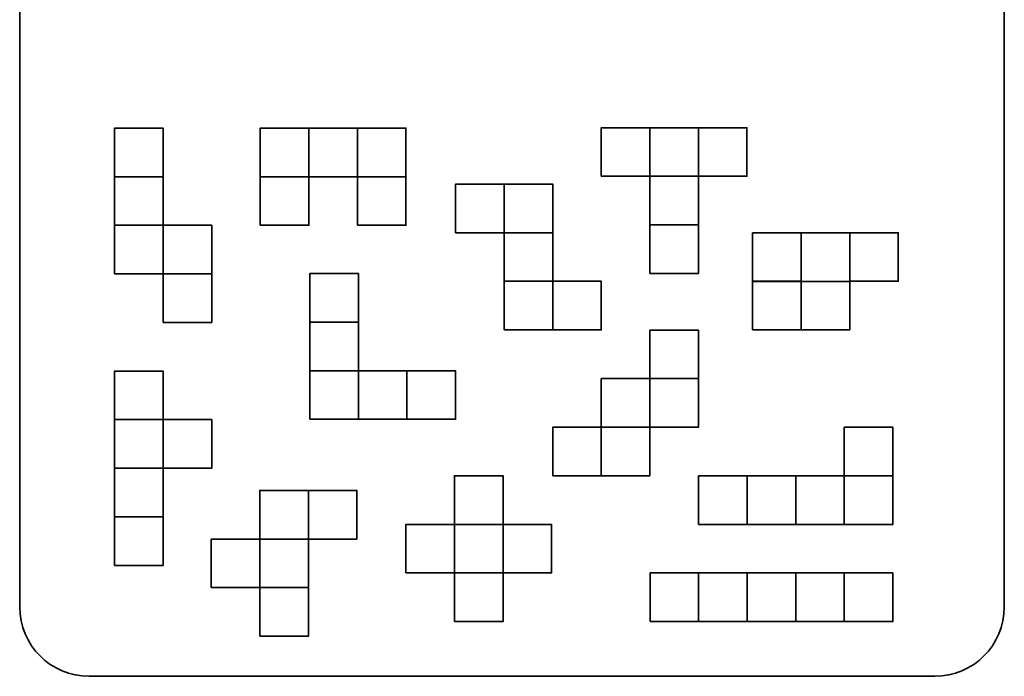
# Model space of a CAD drawing. Header units: centimetres. Extents: x -22.6 to 18, y -21.5 to 17.2.
# Tile 4 of 66: x -22.6 to -3.6, y -8.2 to 4.5. Entities that reach past the tile are written whole.
import ezdxf

# ---------------------------------------------------------------- set-up
doc = ezdxf.new("R2010")
doc.units = ezdxf.units.CM
doc.header["$MEASUREMENT"] = 0
doc.layers.add('Layer 1', color=7, linetype='Continuous')

msp = doc.modelspace()

# ---------------------------------------------------------------- linework, layer by layer
at = {"layer": 'Layer 1', "color": 242, "lineweight": 35}
msp.add_open_spline([(-4.91577, 17.21173), (-4.17384, 17.21173), (-3.57232, 16.61021), (-3.57232, 15.86828), (-3.57232, 15.86828), (-3.57232, 15.86828), (-3.57232, -6.84482), (-3.57232, -6.84482), (-3.57232, -6.84482), (-3.57232, -7.58674), (-4.17384, -8.18827), (-4.91577, -8.18827), (-4.91577, -8.18827), (-4.91577, -8.18827), (-21.27887, -8.18827), (-21.27887, -8.18827), (-21.27887, -8.18827), (-22.02079, -8.18827), (-22.62232, -7.58674), (-22.62232, -6.84482), (-22.62232, -6.84482), (-22.62232, -6.84482), (-22.62232, 15.86828), (-22.62232, 15.86828), (-22.62232, 15.86828), (-22.62232, 16.61021), (-22.02079, 17.21173), (-21.27887, 17.21173), (-21.27887, 17.21173), (-21.27887, 17.21173), (-4.91577, 17.21173), (-4.91577, 17.21173)], degree=3, knots=[0, 0, 0, 0, 0.11111111, 0.11111111, 0.11111111, 0.11111111, 0.22222222, 0.22222222, 0.22222222, 0.22222222, 0.33333333, 0.33333333, 0.33333333, 0.33333333, 0.44444444, 0.44444444, 0.44444444, 0.44444444, 0.55555556, 0.55555556, 0.55555556, 0.55555556, 0.66666667, 0.66666667, 0.66666667, 0.66666667, 0.77777778, 0.77777778, 0.77777778, 0.77777778, 1, 1, 1, 1], dxfattribs=at)
at = {"layer": 'Layer 1', "color": 30, "lineweight": 35}
for points in [[(-20.78706, 1.47551), (-20.78706, 1.47551), (-19.84723, 1.47551), (-19.84723, 1.47551), (-19.84723, 1.47551), (-19.84723, 1.47551), (-19.84723, 2.41531), (-19.84723, 2.41531), (-19.84723, 2.41531), (-19.84723, 2.41531), (-20.78706, 2.41531), (-20.78706, 2.41531), (-20.78706, 2.41531), (-20.78706, 2.41531), (-20.78706, 1.47551), (-20.78706, 1.47551)], [(-17.96759, 1.47551), (-17.96759, 1.47551), (-17.02776, 1.47551), (-17.02776, 1.47551), (-17.02776, 1.47551), (-17.02776, 1.47551), (-17.02776, 2.41531), (-17.02776, 2.41531), (-17.02776, 2.41531), (-17.02776, 2.41531), (-17.96759, 2.41531), (-17.96759, 2.41531), (-17.96759, 2.41531), (-17.96759, 2.41531), (-17.96759, 1.47551), (-17.96759, 1.47551)], [(-17.02776, 1.47551), (-17.02776, 1.47551), (-16.08792, 1.47551), (-16.08792, 1.47551), (-16.08792, 1.47551), (-16.08792, 1.47551), (-16.08792, 2.41531), (-16.08792, 2.41531), (-16.08792, 2.41531), (-16.08792, 2.41531), (-17.02776, 2.41531), (-17.02776, 2.41531), (-17.02776, 2.41531), (-17.02776, 2.41531), (-17.02776, 1.47551), (-17.02776, 1.47551)], [(-16.08792, 1.47551), (-16.08792, 1.47551), (-15.14826, 1.47551), (-15.14826, 1.47551), (-15.14826, 1.47551), (-15.14826, 1.47551), (-15.14826, 2.41531), (-15.14826, 2.41531), (-15.14826, 2.41531), (-15.14826, 2.41531), (-16.08792, 2.41531), (-16.08792, 2.41531), (-16.08792, 2.41531), (-16.08792, 2.41531), (-16.08792, 1.47551), (-16.08792, 1.47551)], [(-11.37079, 1.48211), (-11.37079, 1.48211), (-10.43095, 1.48211), (-10.43095, 1.48211), (-10.43095, 1.48211), (-10.43095, 1.48211), (-10.43095, 2.42194), (-10.43095, 2.42194), (-10.43095, 2.42194), (-10.43095, 2.42194), (-11.37079, 2.42194), (-11.37079, 2.42194), (-11.37079, 2.42194), (-11.37079, 2.42194), (-11.37079, 1.48211), (-11.37079, 1.48211)], [(-10.43095, 1.48211), (-10.43095, 1.48211), (-9.49112, 1.48211), (-9.49112, 1.48211), (-9.49112, 1.48211), (-9.49112, 1.48211), (-9.49112, 2.42194), (-9.49112, 2.42194), (-9.49112, 2.42194), (-9.49112, 2.42194), (-10.43095, 2.42194), (-10.43095, 2.42194), (-10.43095, 2.42194), (-10.43095, 2.42194), (-10.43095, 1.48211), (-10.43095, 1.48211)], [(-9.49112, 1.48211), (-9.49112, 1.48211), (-8.55132, 1.48211), (-8.55132, 1.48211), (-8.55132, 1.48211), (-8.55132, 1.48211), (-8.55132, 2.42194), (-8.55132, 2.42194), (-8.55132, 2.42194), (-8.55132, 2.42194), (-9.49112, 2.42194), (-9.49112, 2.42194), (-9.49112, 2.42194), (-9.49112, 2.42194), (-9.49112, 1.48211), (-9.49112, 1.48211)], [(-20.78706, 0.53582), (-20.78706, 0.53582), (-19.84723, 0.53582), (-19.84723, 0.53582), (-19.84723, 0.53582), (-19.84723, 0.53582), (-19.84723, 1.47551), (-19.84723, 1.47551), (-19.84723, 1.47551), (-19.84723, 1.47551), (-20.78706, 1.47551), (-20.78706, 1.47551), (-20.78706, 1.47551), (-20.78706, 1.47551), (-20.78706, 0.53582), (-20.78706, 0.53582)], [(-17.96759, 0.53582), (-17.96759, 0.53582), (-17.02776, 0.53582), (-17.02776, 0.53582), (-17.02776, 0.53582), (-17.02776, 0.53582), (-17.02776, 1.47551), (-17.02776, 1.47551), (-17.02776, 1.47551), (-17.02776, 1.47551), (-17.96759, 1.47551), (-17.96759, 1.47551), (-17.96759, 1.47551), (-17.96759, 1.47551), (-17.96759, 0.53582), (-17.96759, 0.53582)], [(-16.08806, 0.53582), (-16.08806, 0.53582), (-15.14826, 0.53582), (-15.14826, 0.53582), (-15.14826, 0.53582), (-15.14826, 0.53582), (-15.14826, 1.47551), (-15.14826, 1.47551), (-15.14826, 1.47551), (-15.14826, 1.47551), (-16.08806, 1.47551), (-16.08806, 1.47551), (-16.08806, 1.47551), (-16.08806, 1.47551), (-16.08806, 0.53582), (-16.08806, 0.53582)], [(-10.43095, 0.54227), (-10.43095, 0.54227), (-9.49112, 0.54227), (-9.49112, 0.54227), (-9.49112, 0.54227), (-9.49112, 0.54227), (-9.49112, 1.48211), (-9.49112, 1.48211), (-9.49112, 1.48211), (-9.49112, 1.48211), (-10.43095, 1.48211), (-10.43095, 1.48211), (-10.43095, 1.48211), (-10.43095, 1.48211), (-10.43095, 0.54227), (-10.43095, 0.54227)], [(-14.19012, 0.39196), (-14.19012, 0.39196), (-13.25028, 0.39196), (-13.25028, 0.39196), (-13.25028, 0.39196), (-13.25028, 0.39196), (-13.25028, 1.33176), (-13.25028, 1.33176), (-13.25028, 1.33176), (-13.25028, 1.33176), (-14.19012, 1.33176), (-14.19012, 1.33176), (-14.19012, 1.33176), (-14.19012, 1.33176), (-14.19012, 0.39196), (-14.19012, 0.39196)], [(-13.25028, 0.39196), (-13.25028, 0.39196), (-12.31045, 0.39196), (-12.31045, 0.39196), (-12.31045, 0.39196), (-12.31045, 0.39196), (-12.31045, 1.33176), (-12.31045, 1.33176), (-12.31045, 1.33176), (-12.31045, 1.33176), (-13.25028, 1.33176), (-13.25028, 1.33176), (-13.25028, 1.33176), (-13.25028, 1.33176), (-13.25028, 0.39196), (-13.25028, 0.39196)], [(-20.78706, -0.40402), (-20.78706, -0.40402), (-19.84723, -0.40402), (-19.84723, -0.40402), (-19.84723, -0.40402), (-19.84723, -0.40402), (-19.84723, 0.53582), (-19.84723, 0.53582), (-19.84723, 0.53582), (-19.84723, 0.53582), (-20.78706, 0.53582), (-20.78706, 0.53582), (-20.78706, 0.53582), (-20.78706, 0.53582), (-20.78706, -0.40402), (-20.78706, -0.40402)], [(-19.84723, -0.40402), (-19.84723, -0.40402), (-18.90739, -0.40402), (-18.90739, -0.40402), (-18.90739, -0.40402), (-18.90739, -0.40402), (-18.90739, 0.53582), (-18.90739, 0.53582), (-18.90739, 0.53582), (-18.90739, 0.53582), (-19.84723, 0.53582), (-19.84723, 0.53582), (-19.84723, 0.53582), (-19.84723, 0.53582), (-19.84723, -0.40402), (-19.84723, -0.40402)], [(-13.25028, -0.54788), (-13.25028, -0.54788), (-12.31045, -0.54788), (-12.31045, -0.54788), (-12.31045, -0.54788), (-12.31045, -0.54788), (-12.31045, 0.39196), (-12.31045, 0.39196), (-12.31045, 0.39196), (-12.31045, 0.39196), (-13.25028, 0.39196), (-13.25028, 0.39196), (-13.25028, 0.39196), (-13.25028, 0.39196), (-13.25028, -0.54788), (-13.25028, -0.54788)], [(-10.43095, -0.39738), (-10.43095, -0.39738), (-9.49112, -0.39738), (-9.49112, -0.39738), (-9.49112, -0.39738), (-9.49112, -0.39738), (-9.49112, 0.54227), (-9.49112, 0.54227), (-9.49112, 0.54227), (-9.49112, 0.54227), (-10.43095, 0.54227), (-10.43095, 0.54227), (-10.43095, 0.54227), (-10.43095, 0.54227), (-10.43095, -0.39738), (-10.43095, -0.39738)], [(-8.44383, -0.55282), (-8.44383, -0.55282), (-7.50399, -0.55282), (-7.50399, -0.55282), (-7.50399, -0.55282), (-7.50399, -0.55282), (-7.50399, 0.38698), (-7.50399, 0.38698), (-7.50399, 0.38698), (-7.50399, 0.38698), (-8.44383, 0.38698), (-8.44383, 0.38698), (-8.44383, 0.38698), (-8.44383, 0.38698), (-8.44383, -0.55282), (-8.44383, -0.55282)], [(-7.50399, -0.55282), (-7.50399, -0.55282), (-6.56419, -0.55282), (-6.56419, -0.55282), (-6.56419, -0.55282), (-6.56419, -0.55282), (-6.56419, 0.38698), (-6.56419, 0.38698), (-6.56419, 0.38698), (-6.56419, 0.38698), (-7.50399, 0.38698), (-7.50399, 0.38698), (-7.50399, 0.38698), (-7.50399, 0.38698), (-7.50399, -0.55282), (-7.50399, -0.55282)], [(-6.56419, -0.5476), (-6.56419, -0.5476), (-5.6245, -0.5476), (-5.6245, -0.5476), (-5.6245, -0.5476), (-5.6245, -0.5476), (-5.6245, 0.39224), (-5.6245, 0.39224), (-5.6245, 0.39224), (-5.6245, 0.39224), (-6.56419, 0.39224), (-6.56419, 0.39224), (-6.56419, 0.39224), (-6.56419, 0.39224), (-6.56419, -0.5476), (-6.56419, -0.5476)], [(-19.84723, -1.34382), (-19.84723, -1.34382), (-18.90739, -1.34382), (-18.90739, -1.34382), (-18.90739, -1.34382), (-18.90739, -1.34382), (-18.90739, -0.40402), (-18.90739, -0.40402), (-18.90739, -0.40402), (-18.90739, -0.40402), (-19.84723, -0.40402), (-19.84723, -0.40402), (-19.84723, -0.40402), (-19.84723, -0.40402), (-19.84723, -1.34382), (-19.84723, -1.34382)], [(-17.00955, -1.33722), (-17.00955, -1.33722), (-16.06975, -1.33722), (-16.06975, -1.33722), (-16.06975, -1.33722), (-16.06975, -1.33722), (-16.06975, -0.39738), (-16.06975, -0.39738), (-16.06975, -0.39738), (-16.06975, -0.39738), (-17.00955, -0.39738), (-17.00955, -0.39738), (-17.00955, -0.39738), (-17.00955, -0.39738), (-17.00955, -1.33722), (-17.00955, -1.33722)], [(-13.25028, -1.48757), (-13.25028, -1.48757), (-12.31045, -1.48757), (-12.31045, -1.48757), (-12.31045, -1.48757), (-12.31045, -1.48757), (-12.31045, -0.54788), (-12.31045, -0.54788), (-12.31045, -0.54788), (-12.31045, -0.54788), (-13.25028, -0.54788), (-13.25028, -0.54788), (-13.25028, -0.54788), (-13.25028, -0.54788), (-13.25028, -1.48757), (-13.25028, -1.48757)], [(-12.31045, -1.48757), (-12.31045, -1.48757), (-11.37079, -1.48757), (-11.37079, -1.48757), (-11.37079, -1.48757), (-11.37079, -1.48757), (-11.37079, -0.54788), (-11.37079, -0.54788), (-11.37079, -0.54788), (-11.37079, -0.54788), (-12.31045, -0.54788), (-12.31045, -0.54788), (-12.31045, -0.54788), (-12.31045, -0.54788), (-12.31045, -1.48757), (-12.31045, -1.48757)], [(-8.44383, -1.48743), (-8.44383, -1.48743), (-7.50399, -1.48743), (-7.50399, -1.48743), (-7.50399, -1.48743), (-7.50399, -1.48743), (-7.50399, -0.5476), (-7.50399, -0.5476), (-7.50399, -0.5476), (-7.50399, -0.5476), (-8.44383, -0.5476), (-8.44383, -0.5476), (-8.44383, -0.5476), (-8.44383, -0.5476), (-8.44383, -1.48743), (-8.44383, -1.48743)], [(-7.50399, -1.49004), (-7.50399, -1.49004), (-6.56419, -1.49004), (-6.56419, -1.49004), (-6.56419, -1.49004), (-6.56419, -1.49004), (-6.56419, -0.55021), (-6.56419, -0.55021), (-6.56419, -0.55021), (-6.56419, -0.55021), (-7.50399, -0.55021), (-7.50399, -0.55021), (-7.50399, -0.55021), (-7.50399, -0.55021), (-7.50399, -1.49004), (-7.50399, -1.49004)], [(-17.00955, -2.27706), (-17.00955, -2.27706), (-16.06975, -2.27706), (-16.06975, -2.27706), (-16.06975, -2.27706), (-16.06975, -2.27706), (-16.06975, -1.33722), (-16.06975, -1.33722), (-16.06975, -1.33722), (-16.06975, -1.33722), (-17.00955, -1.33722), (-17.00955, -1.33722), (-17.00955, -1.33722), (-17.00955, -1.33722), (-17.00955, -2.27706), (-17.00955, -2.27706)], [(-10.42916, -2.42998), (-10.42916, -2.42998), (-9.48946, -2.42998), (-9.48946, -2.42998), (-9.48946, -2.42998), (-9.48946, -2.42998), (-9.48946, -1.49018), (-9.48946, -1.49018), (-9.48946, -1.49018), (-9.48946, -1.49018), (-10.42916, -1.49018), (-10.42916, -1.49018), (-10.42916, -1.49018), (-10.42916, -1.49018), (-10.42916, -2.42998), (-10.42916, -2.42998)], [(-20.78636, -3.22349), (-20.78636, -3.22349), (-19.84652, -3.22349), (-19.84652, -3.22349), (-19.84652, -3.22349), (-19.84652, -3.22349), (-19.84652, -2.28365), (-19.84652, -2.28365), (-19.84652, -2.28365), (-19.84652, -2.28365), (-20.78636, -2.28365), (-20.78636, -2.28365), (-20.78636, -2.28365), (-20.78636, -2.28365), (-20.78636, -3.22349), (-20.78636, -3.22349)], [(-17.00955, -3.21686), (-17.00955, -3.21686), (-16.06975, -3.21686), (-16.06975, -3.21686), (-16.06975, -3.21686), (-16.06975, -3.21686), (-16.06975, -2.27706), (-16.06975, -2.27706), (-16.06975, -2.27706), (-16.06975, -2.27706), (-17.00955, -2.27706), (-17.00955, -2.27706), (-17.00955, -2.27706), (-17.00955, -2.27706), (-17.00955, -3.21686), (-17.00955, -3.21686)], [(-16.06975, -3.21686), (-16.06975, -3.21686), (-15.12992, -3.21686), (-15.12992, -3.21686), (-15.12992, -3.21686), (-15.12992, -3.21686), (-15.12992, -2.27706), (-15.12992, -2.27706), (-15.12992, -2.27706), (-15.12992, -2.27706), (-16.06975, -2.27706), (-16.06975, -2.27706), (-16.06975, -2.27706), (-16.06975, -2.27706), (-16.06975, -3.21686), (-16.06975, -3.21686)], [(-15.12992, -3.21686), (-15.12992, -3.21686), (-14.19012, -3.21686), (-14.19012, -3.21686), (-14.19012, -3.21686), (-14.19012, -3.21686), (-14.19012, -2.27706), (-14.19012, -2.27706), (-14.19012, -2.27706), (-14.19012, -2.27706), (-15.12992, -2.27706), (-15.12992, -2.27706), (-15.12992, -2.27706), (-15.12992, -2.27706), (-15.12992, -3.21686), (-15.12992, -3.21686)], [(-11.36899, -3.36982), (-11.36899, -3.36982), (-10.42916, -3.36982), (-10.42916, -3.36982), (-10.42916, -3.36982), (-10.42916, -3.36982), (-10.42916, -2.42998), (-10.42916, -2.42998), (-10.42916, -2.42998), (-10.42916, -2.42998), (-11.36899, -2.42998), (-11.36899, -2.42998), (-11.36899, -2.42998), (-11.36899, -2.42998), (-11.36899, -3.36982), (-11.36899, -3.36982)], [(-10.42916, -3.36982), (-10.42916, -3.36982), (-9.48946, -3.36982), (-9.48946, -3.36982), (-9.48946, -3.36982), (-9.48946, -3.36982), (-9.48946, -2.42998), (-9.48946, -2.42998), (-9.48946, -2.42998), (-9.48946, -2.42998), (-10.42916, -2.42998), (-10.42916, -2.42998), (-10.42916, -2.42998), (-10.42916, -2.42998), (-10.42916, -3.36982), (-10.42916, -3.36982)], [(-20.78636, -4.16329), (-20.78636, -4.16329), (-19.84652, -4.16329), (-19.84652, -4.16329), (-19.84652, -4.16329), (-19.84652, -4.16329), (-19.84652, -3.22349), (-19.84652, -3.22349), (-19.84652, -3.22349), (-19.84652, -3.22349), (-20.78636, -3.22349), (-20.78636, -3.22349), (-20.78636, -3.22349), (-20.78636, -3.22349), (-20.78636, -4.16329), (-20.78636, -4.16329)], [(-19.84652, -4.16329), (-19.84652, -4.16329), (-18.90672, -4.16329), (-18.90672, -4.16329), (-18.90672, -4.16329), (-18.90672, -4.16329), (-18.90672, -3.22349), (-18.90672, -3.22349), (-18.90672, -3.22349), (-18.90672, -3.22349), (-19.84652, -3.22349), (-19.84652, -3.22349), (-19.84652, -3.22349), (-19.84652, -3.22349), (-19.84652, -4.16329), (-19.84652, -4.16329)], [(-12.30879, -4.30965), (-12.30879, -4.30965), (-11.36899, -4.30965), (-11.36899, -4.30965), (-11.36899, -4.30965), (-11.36899, -4.30965), (-11.36899, -3.36982), (-11.36899, -3.36982), (-11.36899, -3.36982), (-11.36899, -3.36982), (-12.30879, -3.36982), (-12.30879, -3.36982), (-12.30879, -3.36982), (-12.30879, -3.36982), (-12.30879, -4.30965), (-12.30879, -4.30965)], [(-11.36899, -4.30965), (-11.36899, -4.30965), (-10.42916, -4.30965), (-10.42916, -4.30965), (-10.42916, -4.30965), (-10.42916, -4.30965), (-10.42916, -3.36982), (-10.42916, -3.36982), (-10.42916, -3.36982), (-10.42916, -3.36982), (-11.36899, -3.36982), (-11.36899, -3.36982), (-11.36899, -3.36982), (-11.36899, -3.36982), (-11.36899, -4.30965), (-11.36899, -4.30965)], [(-6.66752, -4.30965), (-6.66752, -4.30965), (-5.72786, -4.30965), (-5.72786, -4.30965), (-5.72786, -4.30965), (-5.72786, -4.30965), (-5.72786, -3.36982), (-5.72786, -3.36982), (-5.72786, -3.36982), (-5.72786, -3.36982), (-6.66752, -3.36982), (-6.66752, -3.36982), (-6.66752, -3.36982), (-6.66752, -3.36982), (-6.66752, -4.30965), (-6.66752, -4.30965)], [(-20.78636, -5.10312), (-20.78636, -5.10312), (-19.84652, -5.10312), (-19.84652, -5.10312), (-19.84652, -5.10312), (-19.84652, -5.10312), (-19.84652, -4.16329), (-19.84652, -4.16329), (-19.84652, -4.16329), (-19.84652, -4.16329), (-20.78636, -4.16329), (-20.78636, -4.16329), (-20.78636, -4.16329), (-20.78636, -4.16329), (-20.78636, -5.10312), (-20.78636, -5.10312)], [(-14.20995, -5.24945), (-14.20995, -5.24945), (-13.27011, -5.24945), (-13.27011, -5.24945), (-13.27011, -5.24945), (-13.27011, -5.24945), (-13.27011, -4.30965), (-13.27011, -4.30965), (-13.27011, -4.30965), (-13.27011, -4.30965), (-14.20995, -4.30965), (-14.20995, -4.30965), (-14.20995, -4.30965), (-14.20995, -4.30965), (-14.20995, -5.24945), (-14.20995, -5.24945)], [(-9.48699, -5.24945), (-9.48699, -5.24945), (-8.54719, -5.24945), (-8.54719, -5.24945), (-8.54719, -5.24945), (-8.54719, -5.24945), (-8.54719, -4.30965), (-8.54719, -4.30965), (-8.54719, -4.30965), (-8.54719, -4.30965), (-9.48699, -4.30965), (-9.48699, -4.30965), (-9.48699, -4.30965), (-9.48699, -4.30965), (-9.48699, -5.24945), (-9.48699, -5.24945)], [(-8.54719, -5.24945), (-8.54719, -5.24945), (-7.60736, -5.24945), (-7.60736, -5.24945), (-7.60736, -5.24945), (-7.60736, -5.24945), (-7.60736, -4.30965), (-7.60736, -4.30965), (-7.60736, -4.30965), (-7.60736, -4.30965), (-8.54719, -4.30965), (-8.54719, -4.30965), (-8.54719, -4.30965), (-8.54719, -4.30965), (-8.54719, -5.24945), (-8.54719, -5.24945)], [(-7.60736, -5.24945), (-7.60736, -5.24945), (-6.66752, -5.24945), (-6.66752, -5.24945), (-6.66752, -5.24945), (-6.66752, -5.24945), (-6.66752, -4.30965), (-6.66752, -4.30965), (-6.66752, -4.30965), (-6.66752, -4.30965), (-7.60736, -4.30965), (-7.60736, -4.30965), (-7.60736, -4.30965), (-7.60736, -4.30965), (-7.60736, -5.24945), (-7.60736, -5.24945)], [(-6.66752, -5.24945), (-6.66752, -5.24945), (-5.72786, -5.24945), (-5.72786, -5.24945), (-5.72786, -5.24945), (-5.72786, -5.24945), (-5.72786, -4.30965), (-5.72786, -4.30965), (-5.72786, -4.30965), (-5.72786, -4.30965), (-6.66752, -4.30965), (-6.66752, -4.30965), (-6.66752, -4.30965), (-6.66752, -4.30965), (-6.66752, -5.24945), (-6.66752, -5.24945)], [(-17.97641, -5.53305), (-17.97641, -5.53305), (-17.03658, -5.53305), (-17.03658, -5.53305), (-17.03658, -5.53305), (-17.03658, -5.53305), (-17.03658, -4.59325), (-17.03658, -4.59325), (-17.03658, -4.59325), (-17.03658, -4.59325), (-17.97641, -4.59325), (-17.97641, -4.59325), (-17.97641, -4.59325), (-17.97641, -4.59325), (-17.97641, -5.53305), (-17.97641, -5.53305)], [(-17.03658, -5.53305), (-17.03658, -5.53305), (-16.09674, -5.53305), (-16.09674, -5.53305), (-16.09674, -5.53305), (-16.09674, -5.53305), (-16.09674, -4.59325), (-16.09674, -4.59325), (-16.09674, -4.59325), (-16.09674, -4.59325), (-17.03658, -4.59325), (-17.03658, -4.59325), (-17.03658, -4.59325), (-17.03658, -4.59325), (-17.03658, -5.53305), (-17.03658, -5.53305)], [(-20.78636, -6.04282), (-20.78636, -6.04282), (-19.84652, -6.04282), (-19.84652, -6.04282), (-19.84652, -6.04282), (-19.84652, -6.04282), (-19.84652, -5.10312), (-19.84652, -5.10312), (-19.84652, -5.10312), (-19.84652, -5.10312), (-20.78636, -5.10312), (-20.78636, -5.10312), (-20.78636, -5.10312), (-20.78636, -5.10312), (-20.78636, -6.04282), (-20.78636, -6.04282)], [(-15.14978, -6.18915), (-15.14978, -6.18915), (-14.20995, -6.18915), (-14.20995, -6.18915), (-14.20995, -6.18915), (-14.20995, -6.18915), (-14.20995, -5.24945), (-14.20995, -5.24945), (-14.20995, -5.24945), (-14.20995, -5.24945), (-15.14978, -5.24945), (-15.14978, -5.24945), (-15.14978, -5.24945), (-15.14978, -5.24945), (-15.14978, -6.18915), (-15.14978, -6.18915)], [(-14.20995, -6.18915), (-14.20995, -6.18915), (-13.27011, -6.18915), (-13.27011, -6.18915), (-13.27011, -6.18915), (-13.27011, -6.18915), (-13.27011, -5.24945), (-13.27011, -5.24945), (-13.27011, -5.24945), (-13.27011, -5.24945), (-14.20995, -5.24945), (-14.20995, -5.24945), (-14.20995, -5.24945), (-14.20995, -5.24945), (-14.20995, -6.18915), (-14.20995, -6.18915)], [(-13.27011, -6.18915), (-13.27011, -6.18915), (-12.33045, -6.18915), (-12.33045, -6.18915), (-12.33045, -6.18915), (-12.33045, -6.18915), (-12.33045, -5.24945), (-12.33045, -5.24945), (-12.33045, -5.24945), (-12.33045, -5.24945), (-13.27011, -5.24945), (-13.27011, -5.24945), (-13.27011, -5.24945), (-13.27011, -5.24945), (-13.27011, -6.18915), (-13.27011, -6.18915)], [(-18.91621, -6.47289), (-18.91621, -6.47289), (-17.97641, -6.47289), (-17.97641, -6.47289), (-17.97641, -6.47289), (-17.97641, -6.47289), (-17.97641, -5.53305), (-17.97641, -5.53305), (-17.97641, -5.53305), (-17.97641, -5.53305), (-18.91621, -5.53305), (-18.91621, -5.53305), (-18.91621, -5.53305), (-18.91621, -5.53305), (-18.91621, -6.47289), (-18.91621, -6.47289)], [(-17.97641, -6.47289), (-17.97641, -6.47289), (-17.03658, -6.47289), (-17.03658, -6.47289), (-17.03658, -6.47289), (-17.03658, -6.47289), (-17.03658, -5.53305), (-17.03658, -5.53305), (-17.03658, -5.53305), (-17.03658, -5.53305), (-17.97641, -5.53305), (-17.97641, -5.53305), (-17.97641, -5.53305), (-17.97641, -5.53305), (-17.97641, -6.47289), (-17.97641, -6.47289)], [(-14.20995, -7.12898), (-14.20995, -7.12898), (-13.27011, -7.12898), (-13.27011, -7.12898), (-13.27011, -7.12898), (-13.27011, -7.12898), (-13.27011, -6.18915), (-13.27011, -6.18915), (-13.27011, -6.18915), (-13.27011, -6.18915), (-14.20995, -6.18915), (-14.20995, -6.18915), (-14.20995, -6.18915), (-14.20995, -6.18915), (-14.20995, -7.12898), (-14.20995, -7.12898)], [(-10.42683, -7.12898), (-10.42683, -7.12898), (-9.48699, -7.12898), (-9.48699, -7.12898), (-9.48699, -7.12898), (-9.48699, -7.12898), (-9.48699, -6.18915), (-9.48699, -6.18915), (-9.48699, -6.18915), (-9.48699, -6.18915), (-10.42683, -6.18915), (-10.42683, -6.18915), (-10.42683, -6.18915), (-10.42683, -6.18915), (-10.42683, -7.12898), (-10.42683, -7.12898)], [(-9.48699, -7.12898), (-9.48699, -7.12898), (-8.54719, -7.12898), (-8.54719, -7.12898), (-8.54719, -7.12898), (-8.54719, -7.12898), (-8.54719, -6.18915), (-8.54719, -6.18915), (-8.54719, -6.18915), (-8.54719, -6.18915), (-9.48699, -6.18915), (-9.48699, -6.18915), (-9.48699, -6.18915), (-9.48699, -6.18915), (-9.48699, -7.12898), (-9.48699, -7.12898)], [(-8.54719, -7.12898), (-8.54719, -7.12898), (-7.60736, -7.12898), (-7.60736, -7.12898), (-7.60736, -7.12898), (-7.60736, -7.12898), (-7.60736, -6.18915), (-7.60736, -6.18915), (-7.60736, -6.18915), (-7.60736, -6.18915), (-8.54719, -6.18915), (-8.54719, -6.18915), (-8.54719, -6.18915), (-8.54719, -6.18915), (-8.54719, -7.12898), (-8.54719, -7.12898)], [(-7.60736, -7.12898), (-7.60736, -7.12898), (-6.66752, -7.12898), (-6.66752, -7.12898), (-6.66752, -7.12898), (-6.66752, -7.12898), (-6.66752, -6.18915), (-6.66752, -6.18915), (-6.66752, -6.18915), (-6.66752, -6.18915), (-7.60736, -6.18915), (-7.60736, -6.18915), (-7.60736, -6.18915), (-7.60736, -6.18915), (-7.60736, -7.12898), (-7.60736, -7.12898)], [(-6.66752, -7.12898), (-6.66752, -7.12898), (-5.72786, -7.12898), (-5.72786, -7.12898), (-5.72786, -7.12898), (-5.72786, -7.12898), (-5.72786, -6.18915), (-5.72786, -6.18915), (-5.72786, -6.18915), (-5.72786, -6.18915), (-6.66752, -6.18915), (-6.66752, -6.18915), (-6.66752, -6.18915), (-6.66752, -6.18915), (-6.66752, -7.12898), (-6.66752, -7.12898)], [(-17.97641, -7.41272), (-17.97641, -7.41272), (-17.03658, -7.41272), (-17.03658, -7.41272), (-17.03658, -7.41272), (-17.03658, -7.41272), (-17.03658, -6.47289), (-17.03658, -6.47289), (-17.03658, -6.47289), (-17.03658, -6.47289), (-17.97641, -6.47289), (-17.97641, -6.47289), (-17.97641, -6.47289), (-17.97641, -6.47289), (-17.97641, -7.41272), (-17.97641, -7.41272)]]:
    msp.add_open_spline(points, degree=3, knots=[0, 0, 0, 0, 0.2, 0.2, 0.2, 0.2, 0.4, 0.4, 0.4, 0.4, 0.6, 0.6, 0.6, 0.6, 1, 1, 1, 1], dxfattribs=at)

doc.saveas('drawing.dxf')
